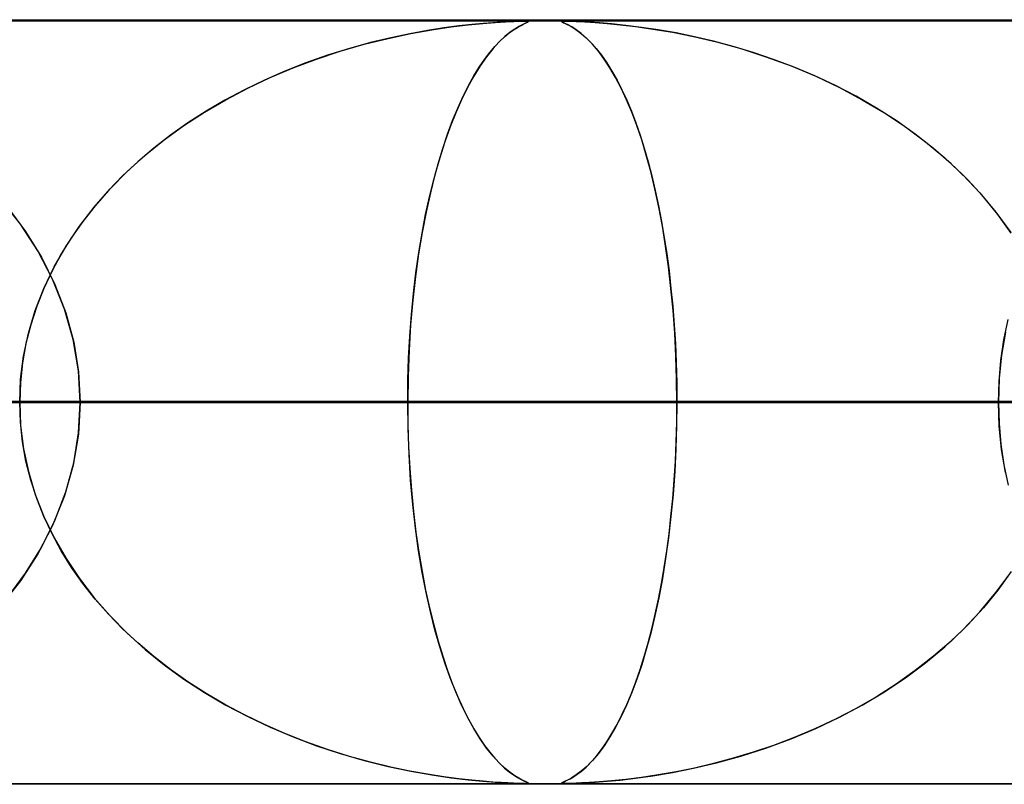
# Model space of a CAD drawing. Header units: millimetres. Extents: x -625 to 625, y -732 to 732.
# Tile 32 of 48: x 83 to 96, y 721 to 732. Entities that reach past the tile are written whole.
import ezdxf

# ---------------------------------------------------------------- set-up
doc = ezdxf.new("R2010")
doc.units = ezdxf.units.MM
doc.layers.add('HIDDEN', color=7, linetype='Continuous')
doc.layers.add('THICK', color=7, linetype='Continuous')

msp = doc.modelspace()

# ---------------------------------------------------------------- linework, layer by layer
at = {"layer": 'HIDDEN'}
for p, q in [((255.284, 731.49), (0, 731.49)), ((501.5, 731.49), (0, 731.49)), ((255.284, 731.49), (0, 731.49)), ((244.666, 731.48), (0, 731.48)), ((89.755, 731.473), (89.665, 731.468)), ((89.722, 731.471), (89.83, 731.477)), ((89.829, 731.477), (89.755, 731.473)), ((89.888, 731.479), (89.829, 731.477)), ((89.83, 731.477), (89.911, 731.479)), ((89.934, 731.48), (89.888, 731.479)), ((89.911, 731.479), (89.968, 731.48)), ((89.968, 731.48), (89.934, 731.48)), ((89.968, 731.48), (90.003, 731.479)), ((89.993, 731.48), (89.968, 731.48)), ((90.01, 731.479), (89.993, 731.48)), ((90.003, 731.479), (90.019, 731.477)), ((90.019, 731.477), (90.01, 731.479)), ((90.013, 731.468), (90.02, 731.473)), ((90.019, 731.477), (90.018, 731.471)), ((90.02, 731.473), (90.019, 731.477)), ((90.461, 731.477), (90.46, 731.473)), ((90.46, 731.473), (90.467, 731.468)), ((90.47, 731.479), (90.461, 731.477)), ((90.461, 731.477), (90.478, 731.479)), ((90.462, 731.471), (90.461, 731.477)), ((90.487, 731.48), (90.47, 731.479)), ((90.478, 731.479), (90.513, 731.48)), ((90.512, 731.48), (90.487, 731.48)), ((90.547, 731.48), (90.512, 731.48)), ((90.513, 731.48), (90.568, 731.479)), ((90.592, 731.479), (90.547, 731.48)), ((90.568, 731.479), (90.648, 731.477)), ((90.648, 731.477), (90.592, 731.479)), ((90.722, 731.473), (90.648, 731.477)), ((90.648, 731.477), (90.76, 731.471)), ((90.82, 731.468), (90.722, 731.473)), ((88.702, 731.359), (88.47, 731.317)), ((88.481, 731.319), (88.758, 731.368)), ((88.917, 731.392), (88.702, 731.359)), ((88.758, 731.368), (89.01, 731.405)), ((89.111, 731.418), (88.917, 731.392)), ((89.01, 731.405), (89.234, 731.432)), ((89.282, 731.437), (89.111, 731.418)), ((89.234, 731.432), (89.426, 731.451)), ((89.431, 731.451), (89.282, 731.437)), ((89.426, 731.451), (89.587, 731.463)), ((89.558, 731.461), (89.431, 731.451)), ((89.665, 731.468), (89.558, 731.461)), ((89.587, 731.463), (89.722, 731.471)), ((89.771, 731.326), (89.828, 731.367)), ((89.844, 731.378), (89.783, 731.335)), ((89.828, 731.367), (89.88, 731.4)), ((89.898, 731.411), (89.844, 731.378)), ((89.88, 731.4), (89.926, 731.426)), ((89.942, 731.434), (89.898, 731.411)), ((89.926, 731.426), (89.964, 731.445)), ((89.976, 731.451), (89.942, 731.434)), ((89.964, 731.445), (89.994, 731.459)), ((90.002, 731.463), (89.976, 731.451)), ((89.994, 731.459), (90.013, 731.468)), ((90.018, 731.471), (90.002, 731.463)), ((90.476, 731.463), (90.462, 731.471)), ((90.467, 731.468), (90.481, 731.461)), ((90.503, 731.451), (90.476, 731.463)), ((90.481, 731.461), (90.503, 731.451)), ((90.503, 731.451), (90.532, 731.437)), ((90.542, 731.432), (90.503, 731.451)), ((90.532, 731.437), (90.568, 731.418)), ((90.591, 731.405), (90.542, 731.432)), ((90.568, 731.418), (90.612, 731.392)), ((90.648, 731.368), (90.591, 731.405)), ((90.612, 731.392), (90.661, 731.359)), ((90.714, 731.319), (90.648, 731.368)), ((90.661, 731.359), (90.717, 731.317)), ((90.76, 731.471), (90.898, 731.463)), ((90.952, 731.459), (90.82, 731.468)), ((90.898, 731.463), (91.052, 731.451)), ((91.113, 731.445), (90.952, 731.459)), ((91.052, 731.451), (91.223, 731.434)), ((91.298, 731.426), (91.113, 731.445)), ((91.223, 731.434), (91.424, 731.411)), ((91.502, 731.4), (91.298, 731.426)), ((91.424, 731.411), (91.653, 731.378)), ((91.723, 731.367), (91.502, 731.4)), ((91.653, 731.378), (91.909, 731.335)), ((91.957, 731.326), (91.723, 731.367)), ((87.871, 731.178), (88.184, 731.256)), ((88.22, 731.264), (87.955, 731.201)), ((88.184, 731.256), (88.481, 731.319)), ((88.47, 731.317), (88.22, 731.264)), ((89.584, 731.149), (89.649, 731.218)), ((89.714, 731.279), (89.639, 731.209)), ((89.649, 731.218), (89.711, 731.277)), ((89.711, 731.277), (89.771, 731.326)), ((89.783, 731.335), (89.714, 731.279)), ((90.786, 731.256), (90.714, 731.319)), ((90.717, 731.317), (90.777, 731.264)), ((90.777, 731.264), (90.841, 731.201)), ((90.862, 731.178), (90.786, 731.256)), ((91.909, 731.335), (92.187, 731.279)), ((92.199, 731.277), (91.957, 731.326)), ((92.187, 731.279), (92.486, 731.209)), ((92.449, 731.218), (92.199, 731.277)), ((92.706, 731.149), (92.449, 731.218)), ((87.246, 730.985), (87.557, 731.088)), ((87.678, 731.124), (87.392, 731.035)), ((87.557, 731.088), (87.871, 731.178)), ((87.955, 731.201), (87.678, 731.124)), ((89.559, 731.121), (89.474, 731.016)), ((89.517, 731.07), (89.584, 731.149)), ((89.639, 731.209), (89.559, 731.121)), ((90.841, 731.201), (90.909, 731.124)), ((90.939, 731.088), (90.862, 731.178)), ((90.909, 731.124), (90.979, 731.035)), ((91.015, 730.985), (90.939, 731.088)), ((92.486, 731.209), (92.803, 731.121)), ((92.968, 731.07), (92.706, 731.149)), ((92.803, 731.121), (93.134, 731.016)), ((86.94, 730.87), (87.246, 730.985)), ((87.392, 731.035), (87.109, 730.936)), ((89.379, 730.879), (89.449, 730.98)), ((89.474, 731.016), (89.389, 730.894)), ((89.449, 730.98), (89.517, 731.07)), ((90.979, 731.035), (91.049, 730.936)), ((91.09, 730.87), (91.015, 730.985)), ((93.234, 730.98), (92.968, 731.07)), ((93.134, 731.016), (93.464, 730.894)), ((93.503, 730.879), (93.234, 730.98)), ((86.64, 730.743), (86.94, 730.87)), ((87.109, 730.936), (86.833, 730.827)), ((89.389, 730.894), (89.306, 730.76)), ((89.309, 730.765), (89.379, 730.879)), ((91.049, 730.936), (91.117, 730.827)), ((91.164, 730.743), (91.09, 730.87)), ((93.464, 730.894), (93.785, 730.76)), ((93.774, 730.765), (93.503, 730.879)), ((86.564, 730.709), (86.302, 730.582)), ((86.346, 730.604), (86.64, 730.743)), ((86.833, 730.827), (86.564, 730.709)), ((89.306, 730.76), (89.225, 730.612)), ((89.238, 730.638), (89.309, 730.765)), ((91.117, 730.827), (91.183, 730.709)), ((91.237, 730.604), (91.164, 730.743)), ((91.183, 730.709), (91.247, 730.582)), ((94.045, 730.638), (93.774, 730.765)), ((93.785, 730.76), (94.096, 730.612)), ((86.302, 730.582), (86.048, 730.447)), ((86.059, 730.453), (86.346, 730.604)), ((89.225, 730.612), (89.146, 730.453)), ((89.167, 730.497), (89.238, 730.638)), ((91.307, 730.453), (91.237, 730.604)), ((91.247, 730.582), (91.31, 730.447)), ((94.315, 730.497), (94.045, 730.638)), ((94.096, 730.612), (94.396, 730.453)), ((85.781, 730.29), (86.059, 730.453)), ((86.048, 730.447), (85.801, 730.302)), ((89.146, 730.453), (89.071, 730.28)), ((89.098, 730.344), (89.167, 730.497)), ((91.376, 730.29), (91.307, 730.453)), ((91.31, 730.447), (91.371, 730.302)), ((94.581, 730.344), (94.315, 730.497)), ((94.396, 730.453), (94.685, 730.28)), ((89.03, 730.179), (89.098, 730.344)), ((94.84, 730.179), (94.581, 730.344)), ((85.511, 730.114), (85.781, 730.29)), ((85.801, 730.302), (85.563, 730.149)), ((89.071, 730.28), (88.998, 730.096)), ((91.371, 730.302), (91.429, 730.149)), ((91.442, 730.114), (91.376, 730.29)), ((94.685, 730.28), (94.961, 730.096)), ((85.252, 729.926), (85.511, 730.114)), ((85.563, 730.149), (85.334, 729.987)), ((88.998, 730.096), (88.928, 729.899)), ((88.964, 730.002), (89.03, 730.179)), ((91.429, 730.149), (91.485, 729.987)), ((91.506, 729.926), (91.442, 730.114)), ((95.09, 730.002), (94.84, 730.179)), ((94.961, 730.096), (95.224, 729.899)), ((85.003, 729.725), (85.252, 729.926)), ((85.334, 729.987), (85.115, 729.818)), ((88.9, 729.814), (88.964, 730.002)), ((91.485, 729.987), (91.539, 729.818)), ((91.567, 729.725), (91.506, 729.926)), ((95.33, 729.814), (95.09, 730.002)), ((85.115, 729.818), (84.906, 729.64)), ((88.839, 729.614), (88.9, 729.814)), ((88.928, 729.899), (88.862, 729.691)), ((91.539, 729.818), (91.59, 729.64)), ((95.224, 729.899), (95.475, 729.691)), ((95.56, 729.614), (95.33, 729.814)), ((84.766, 729.511), (85.003, 729.725)), ((88.862, 729.691), (88.799, 729.469)), ((91.625, 729.511), (91.567, 729.725)), ((95.475, 729.691), (95.712, 729.469)), ((84.906, 729.64), (84.708, 729.455)), ((88.782, 729.403), (88.839, 729.614)), ((91.59, 729.64), (91.639, 729.455)), ((95.777, 729.403), (95.56, 729.614)), ((84.708, 729.455), (84.522, 729.263)), ((84.543, 729.285), (84.766, 729.511)), ((88.799, 729.469), (88.739, 729.232)), ((91.679, 729.285), (91.625, 729.511)), ((91.639, 729.455), (91.684, 729.263)), ((95.712, 729.469), (95.937, 729.232)), ((84.334, 729.047), (84.543, 729.285)), ((88.727, 729.181), (88.782, 729.403)), ((91.73, 729.047), (91.679, 729.285)), ((95.982, 729.181), (95.777, 729.403)), ((83.368, 728.825), (83.108, 729.156)), ((84.522, 729.263), (84.348, 729.065)), ((88.676, 728.948), (88.727, 729.181)), ((88.739, 729.232), (88.683, 728.981)), ((91.684, 729.263), (91.727, 729.065)), ((95.937, 729.232), (96.146, 728.981)), ((96.172, 728.948), (95.982, 729.181)), ((83.204, 729.04), (83.437, 728.725)), ((84.141, 728.796), (84.334, 729.047)), ((84.348, 729.065), (84.187, 728.86)), ((91.727, 729.065), (91.766, 728.86)), ((91.777, 728.796), (91.73, 729.047)), ((88.63, 728.704), (88.676, 728.948)), ((88.683, 728.981), (88.632, 728.715)), ((96.146, 728.981), (96.34, 728.715)), ((96.347, 728.704), (96.172, 728.948)), ((83.596, 728.473), (83.368, 728.825)), ((83.967, 728.535), (84.141, 728.796)), ((84.187, 728.86), (84.039, 728.65)), ((91.766, 728.86), (91.802, 728.65)), ((91.82, 728.535), (91.777, 728.796)), ((83.437, 728.725), (83.644, 728.39)), ((84.039, 728.65), (83.904, 728.433)), ((88.632, 728.715), (88.585, 728.434)), ((88.588, 728.451), (88.63, 728.704)), ((91.802, 728.65), (91.835, 728.433)), ((83.811, 728.264), (83.967, 728.535)), ((91.857, 728.264), (91.82, 728.535)), ((83.791, 728.101), (83.596, 728.473)), ((83.644, 728.39), (83.82, 728.035)), ((83.904, 728.433), (83.783, 728.211)), ((88.585, 728.434), (88.544, 728.138)), ((88.55, 728.188), (88.588, 728.451)), ((91.835, 728.433), (91.864, 728.211)), ((83.676, 727.983), (83.811, 728.264)), ((91.89, 727.983), (91.857, 728.264)), ((83.783, 728.211), (83.675, 727.983)), ((88.544, 728.138), (88.508, 727.829)), ((88.518, 727.917), (88.55, 728.188)), ((91.864, 728.211), (91.89, 727.983)), ((83.947, 727.712), (83.791, 728.101)), ((83.82, 728.035), (83.963, 727.663)), ((83.563, 727.694), (83.676, 727.983)), ((83.675, 727.983), (83.582, 727.748)), ((88.491, 727.639), (88.518, 727.917)), ((91.89, 727.983), (91.913, 727.748)), ((91.918, 727.694), (91.89, 727.983)), ((83.582, 727.748), (83.504, 727.507)), ((88.508, 727.829), (88.48, 727.507)), ((91.913, 727.748), (91.932, 727.507)), ((83.475, 727.397), (83.563, 727.694)), ((84.06, 727.312), (83.947, 727.712)), ((83.963, 727.663), (84.067, 727.28)), ((88.469, 727.356), (88.491, 727.639)), ((91.939, 727.397), (91.918, 727.694)), ((83.504, 727.507), (83.442, 727.26)), ((88.48, 727.507), (88.459, 727.173)), ((91.932, 727.507), (91.947, 727.26)), ((96.251, 727.307), (96.306, 727.574)), ((83.411, 727.096), (83.475, 727.397)), ((88.454, 727.07), (88.469, 727.356)), ((91.955, 727.096), (91.939, 727.397)), ((96.27, 727.41), (96.221, 727.109)), ((83.442, 727.26), (83.397, 727.006)), ((84.129, 726.904), (84.06, 727.312)), ((84.067, 727.28), (84.131, 726.888)), ((91.947, 727.26), (91.958, 727.006)), ((96.212, 727.038), (96.251, 727.307)), ((83.372, 726.793), (83.411, 727.096)), ((88.459, 727.173), (88.446, 726.833)), ((91.964, 726.793), (91.955, 727.096)), ((96.221, 727.109), (96.19, 726.802)), ((83.397, 727.006), (83.369, 726.749)), ((88.445, 726.781), (88.454, 727.07)), ((91.958, 727.006), (91.965, 726.749)), ((96.188, 726.765), (96.212, 727.038)), ((84.152, 726.49), (84.129, 726.904)), ((84.131, 726.888), (84.152, 726.49)), ((88.446, 726.833), (88.442, 726.49)), ((83.36, 726.49), (83.372, 726.793)), ((83.369, 726.749), (83.36, 726.49)), ((88.442, 726.49), (88.445, 726.781)), ((91.967, 726.49), (91.964, 726.793)), ((91.965, 726.749), (91.967, 726.49)), ((96.19, 726.802), (96.18, 726.49)), ((96.18, 726.49), (96.188, 726.765)), ((88.442, 726.49), (0, 726.49)), ((0, 726.49), (88.442, 726.49)), ((101.338, 726.49), (0, 726.49)), ((0, 726.49), (96.256, 726.49)), ((0, 726.49), (101.338, 726.49)), ((96.256, 726.49), (0, 726.49)), ((114.232, 726.49), (0, 726.49)), ((0, 726.49), (109.151, 726.49)), ((0, 726.49), (114.232, 726.49)), ((109.151, 726.49), (0, 726.49)), ((127.127, 726.49), (0, 726.49)), ((0, 726.49), (122.045, 726.49)), ((0, 726.49), (127.127, 726.49)), ((122.045, 726.49), (0, 726.49)), ((140.02, 726.49), (0, 726.49)), ((0, 726.49), (134.939, 726.49)), ((0, 726.49), (140.02, 726.49)), ((134.939, 726.49), (0, 726.49)), ((152.913, 726.49), (0, 726.49)), ((0, 726.49), (147.833, 726.49)), ((0, 726.49), (152.913, 726.49)), ((147.833, 726.49), (0, 726.49)), ((165.807, 726.49), (0, 726.49)), ((0, 726.49), (160.726, 726.49)), ((0, 726.49), (165.807, 726.49)), ((160.726, 726.49), (0, 726.49)), ((178.699, 726.49), (0, 726.49)), ((0, 726.49), (173.619, 726.49)), ((0, 726.49), (178.699, 726.49)), ((173.619, 726.49), (0, 726.49)), ((191.592, 726.49), (0, 726.49)), ((0, 726.49), (186.511, 726.49)), ((0, 726.49), (191.592, 726.49)), ((186.511, 726.49), (0, 726.49)), ((204.484, 726.49), (0, 726.49)), ((0, 726.49), (199.404, 726.49)), ((0, 726.49), (204.484, 726.49)), ((199.404, 726.49), (0, 726.49)), ((217.377, 726.49), (0, 726.49)), ((0, 726.49), (212.296, 726.49)), ((0, 726.49), (217.377, 726.49)), ((212.296, 726.49), (0, 726.49)), ((230.269, 726.49), (0, 726.49)), ((0, 726.49), (225.189, 726.49)), ((0, 726.49), (230.269, 726.49)), ((225.189, 726.49), (0, 726.49)), ((243.161, 726.49), (0, 726.49)), ((0, 726.49), (238.081, 726.49)), ((0, 726.49), (243.161, 726.49)), ((238.081, 726.49), (0, 726.49)), ((53.263, 726.49), (96.18, 726.49)), ((96.18, 726.49), (53.263, 726.49)), ((106.172, 726.49), (58.35, 726.49)), ((58.35, 726.49), (106.172, 726.49)), ((66.169, 726.49), (121.532, 726.49)), ((121.532, 726.49), (66.169, 726.49)), ((131.52, 726.49), (71.253, 726.49)), ((71.253, 726.49), (131.52, 726.49)), ((79.069, 726.49), (146.875, 726.49)), ((146.875, 726.49), (79.069, 726.49)), ((96.18, 726.49), (80.81, 726.49)), ((80.81, 726.49), (96.18, 726.49)), ((83.36, 726.49), (83.372, 726.187)), ((83.369, 726.231), (83.36, 726.49)), ((84.152, 726.49), (84.129, 726.076)), ((84.131, 726.092), (84.152, 726.49)), ((156.86, 726.49), (84.152, 726.49)), ((84.152, 726.49), (156.86, 726.49)), ((84.152, 726.49), (91.967, 726.49)), ((91.967, 726.49), (84.152, 726.49)), ((88.446, 726.147), (88.442, 726.49)), ((88.442, 726.49), (88.445, 726.199)), ((96.256, 726.49), (88.442, 726.49)), ((88.442, 726.49), (96.256, 726.49)), ((91.967, 726.49), (91.964, 726.187)), ((91.965, 726.231), (91.967, 726.49)), ((91.967, 726.49), (172.212, 726.49)), ((172.212, 726.49), (91.967, 726.49)), ((96.18, 726.49), (96.188, 726.215)), ((96.19, 726.178), (96.18, 726.49)), ((83.397, 725.974), (83.369, 726.231)), ((83.372, 726.187), (83.411, 725.884)), ((88.445, 726.199), (88.454, 725.91)), ((91.964, 726.187), (91.955, 725.884)), ((91.958, 725.974), (91.965, 726.231)), ((96.188, 726.215), (96.212, 725.943)), ((84.129, 726.076), (84.06, 725.668)), ((84.067, 725.7), (84.131, 726.092)), ((88.459, 725.807), (88.446, 726.147)), ((96.221, 725.871), (96.19, 726.178)), ((83.442, 725.72), (83.397, 725.974)), ((91.947, 725.72), (91.958, 725.974)), ((96.212, 725.943), (96.251, 725.673)), ((83.411, 725.884), (83.475, 725.583)), ((88.454, 725.91), (88.469, 725.624)), ((88.48, 725.473), (88.459, 725.807)), ((91.955, 725.884), (91.939, 725.583)), ((96.27, 725.57), (96.221, 725.871)), ((83.504, 725.473), (83.442, 725.72)), ((83.963, 725.317), (84.067, 725.7)), ((91.932, 725.473), (91.947, 725.72)), ((96.251, 725.673), (96.306, 725.406)), ((83.475, 725.583), (83.563, 725.286)), ((84.06, 725.668), (83.947, 725.268)), ((88.469, 725.624), (88.491, 725.341)), ((91.939, 725.583), (91.918, 725.286)), ((83.582, 725.232), (83.504, 725.473)), ((88.508, 725.151), (88.48, 725.473)), ((91.913, 725.232), (91.932, 725.473)), ((83.563, 725.286), (83.676, 724.997)), ((83.82, 724.945), (83.963, 725.317)), ((88.491, 725.341), (88.518, 725.063)), ((91.918, 725.286), (91.89, 724.997)), ((83.675, 724.997), (83.582, 725.232)), ((83.947, 725.268), (83.791, 724.879)), ((91.89, 724.997), (91.913, 725.232)), ((88.544, 724.842), (88.508, 725.151)), ((88.518, 725.063), (88.55, 724.792)), ((83.644, 724.59), (83.82, 724.945)), ((83.783, 724.769), (83.675, 724.997)), ((83.676, 724.997), (83.811, 724.716)), ((91.89, 724.997), (91.857, 724.716)), ((91.864, 724.769), (91.89, 724.997)), ((83.791, 724.879), (83.596, 724.507)), ((83.904, 724.547), (83.783, 724.769)), ((88.585, 724.546), (88.544, 724.842)), ((88.55, 724.792), (88.588, 724.53)), ((91.835, 724.547), (91.864, 724.769)), ((83.811, 724.716), (83.967, 724.445)), ((91.857, 724.716), (91.82, 724.445)), ((83.437, 724.255), (83.644, 724.59)), ((84.039, 724.33), (83.904, 724.547)), ((88.632, 724.265), (88.585, 724.546)), ((88.588, 724.53), (88.63, 724.276)), ((91.802, 724.33), (91.835, 724.547)), ((83.596, 724.507), (83.368, 724.155)), ((83.967, 724.445), (84.141, 724.184)), ((91.82, 724.445), (91.777, 724.184)), ((83.204, 723.94), (83.437, 724.255)), ((84.187, 724.12), (84.039, 724.33)), ((88.63, 724.276), (88.676, 724.032)), ((88.683, 723.999), (88.632, 724.265)), ((91.766, 724.12), (91.802, 724.33)), ((96.146, 723.999), (96.34, 724.265)), ((96.347, 724.276), (96.172, 724.032)), ((83.368, 724.155), (83.108, 723.824)), ((84.141, 724.184), (84.334, 723.933)), ((91.777, 724.184), (91.73, 723.933)), ((84.348, 723.915), (84.187, 724.12)), ((88.676, 724.032), (88.727, 723.799)), ((88.739, 723.748), (88.683, 723.999)), ((91.727, 723.915), (91.766, 724.12)), ((95.937, 723.748), (96.146, 723.999)), ((96.172, 724.032), (95.982, 723.799)), ((84.334, 723.933), (84.543, 723.695)), ((84.522, 723.717), (84.348, 723.915)), ((91.73, 723.933), (91.679, 723.695)), ((91.684, 723.717), (91.727, 723.915)), ((88.727, 723.799), (88.782, 723.577)), ((88.799, 723.511), (88.739, 723.748)), ((95.712, 723.511), (95.937, 723.748)), ((95.982, 723.799), (95.777, 723.577)), ((84.708, 723.525), (84.522, 723.717)), ((84.543, 723.695), (84.766, 723.469)), ((91.679, 723.695), (91.625, 723.469)), ((91.639, 723.525), (91.684, 723.717)), ((84.906, 723.34), (84.708, 723.525)), ((88.782, 723.577), (88.839, 723.366)), ((88.862, 723.289), (88.799, 723.511)), ((91.59, 723.34), (91.639, 723.525)), ((95.475, 723.289), (95.712, 723.511)), ((95.777, 723.577), (95.56, 723.366)), ((84.766, 723.469), (85.003, 723.255)), ((88.839, 723.366), (88.9, 723.166)), ((91.625, 723.469), (91.567, 723.255)), ((95.56, 723.366), (95.33, 723.166)), ((85.115, 723.162), (84.906, 723.34)), ((85.003, 723.255), (85.252, 723.054)), ((88.928, 723.081), (88.862, 723.289)), ((91.567, 723.255), (91.506, 723.054)), ((91.539, 723.162), (91.59, 723.34)), ((95.224, 723.081), (95.475, 723.289)), ((85.334, 722.993), (85.115, 723.162)), ((88.9, 723.166), (88.964, 722.978)), ((91.485, 722.993), (91.539, 723.162)), ((95.33, 723.166), (95.09, 722.978)), ((85.252, 723.054), (85.511, 722.866)), ((85.563, 722.831), (85.334, 722.993)), ((88.998, 722.884), (88.928, 723.081)), ((88.964, 722.978), (89.03, 722.801)), ((91.429, 722.831), (91.485, 722.993)), ((91.506, 723.054), (91.442, 722.866)), ((95.09, 722.978), (94.84, 722.801)), ((94.961, 722.884), (95.224, 723.081)), ((85.511, 722.866), (85.781, 722.69)), ((89.071, 722.7), (88.998, 722.884)), ((91.442, 722.866), (91.376, 722.69)), ((94.685, 722.7), (94.961, 722.884)), ((85.801, 722.678), (85.563, 722.831)), ((89.03, 722.801), (89.098, 722.636)), ((91.371, 722.678), (91.429, 722.831)), ((94.84, 722.801), (94.581, 722.636)), ((85.781, 722.69), (86.059, 722.527)), ((86.048, 722.533), (85.801, 722.678)), ((89.146, 722.527), (89.071, 722.7)), ((89.098, 722.636), (89.167, 722.483)), ((91.376, 722.69), (91.307, 722.527)), ((91.31, 722.533), (91.371, 722.678)), ((94.581, 722.636), (94.315, 722.483)), ((94.396, 722.527), (94.685, 722.7)), ((86.302, 722.398), (86.048, 722.533)), ((86.059, 722.527), (86.346, 722.376)), ((89.225, 722.368), (89.146, 722.527)), ((89.167, 722.483), (89.238, 722.342)), ((91.307, 722.527), (91.237, 722.376)), ((91.247, 722.398), (91.31, 722.533)), ((94.315, 722.483), (94.045, 722.342)), ((94.096, 722.368), (94.396, 722.527)), ((86.564, 722.271), (86.302, 722.398)), ((86.346, 722.376), (86.64, 722.237)), ((89.306, 722.22), (89.225, 722.368)), ((89.238, 722.342), (89.309, 722.215)), ((91.237, 722.376), (91.164, 722.237)), ((91.183, 722.271), (91.247, 722.398)), ((94.045, 722.342), (93.774, 722.215)), ((93.785, 722.22), (94.096, 722.368)), ((86.833, 722.153), (86.564, 722.271)), ((86.64, 722.237), (86.94, 722.11)), ((89.389, 722.086), (89.306, 722.22)), ((89.309, 722.215), (89.379, 722.101)), ((91.164, 722.237), (91.09, 722.11)), ((91.117, 722.153), (91.183, 722.271)), ((93.464, 722.086), (93.785, 722.22)), ((93.774, 722.215), (93.503, 722.101)), ((87.109, 722.044), (86.833, 722.153)), ((86.94, 722.11), (87.246, 721.995)), ((89.379, 722.101), (89.449, 722)), ((89.474, 721.964), (89.389, 722.086)), ((91.09, 722.11), (91.015, 721.995)), ((91.049, 722.044), (91.117, 722.153)), ((93.134, 721.964), (93.464, 722.086)), ((93.503, 722.101), (93.234, 722)), ((87.392, 721.945), (87.109, 722.044)), ((87.246, 721.995), (87.557, 721.892)), ((87.678, 721.856), (87.392, 721.945)), ((89.449, 722), (89.517, 721.91)), ((89.559, 721.859), (89.474, 721.964)), ((90.909, 721.856), (90.979, 721.945)), ((91.015, 721.995), (90.939, 721.892)), ((90.979, 721.945), (91.049, 722.044)), ((92.803, 721.859), (93.134, 721.964)), ((93.234, 722), (92.968, 721.91)), ((87.557, 721.892), (87.871, 721.802)), ((87.955, 721.779), (87.678, 721.856)), ((87.871, 721.802), (88.184, 721.724)), ((89.517, 721.91), (89.584, 721.831)), ((89.639, 721.771), (89.559, 721.859)), ((89.584, 721.831), (89.649, 721.762)), ((90.862, 721.802), (90.786, 721.724)), ((90.841, 721.779), (90.909, 721.856)), ((90.939, 721.892), (90.862, 721.802)), ((92.706, 721.831), (92.449, 721.762)), ((92.486, 721.771), (92.803, 721.859)), ((92.968, 721.91), (92.706, 721.831)), ((88.22, 721.716), (87.955, 721.779)), ((88.184, 721.724), (88.481, 721.661)), ((88.47, 721.663), (88.22, 721.716)), ((89.714, 721.701), (89.639, 721.771)), ((89.649, 721.762), (89.711, 721.703)), ((89.711, 721.703), (89.771, 721.654)), ((89.783, 721.645), (89.714, 721.701)), ((90.786, 721.724), (90.714, 721.661)), ((90.717, 721.663), (90.777, 721.716)), ((90.777, 721.716), (90.841, 721.779)), ((91.909, 721.645), (92.187, 721.701)), ((92.199, 721.703), (91.957, 721.654)), ((92.187, 721.701), (92.486, 721.771)), ((92.449, 721.762), (92.199, 721.703)), ((88.702, 721.621), (88.47, 721.663)), ((88.481, 721.661), (88.758, 721.612)), ((88.917, 721.588), (88.702, 721.621)), ((88.758, 721.612), (89.01, 721.575)), ((89.111, 721.562), (88.917, 721.588)), ((89.01, 721.575), (89.234, 721.548)), ((89.282, 721.543), (89.111, 721.562)), ((89.234, 721.548), (89.426, 721.529)), ((89.771, 721.654), (89.828, 721.613)), ((89.844, 721.602), (89.783, 721.645)), ((89.828, 721.613), (89.88, 721.58)), ((89.898, 721.569), (89.844, 721.602)), ((89.88, 721.58), (89.926, 721.554)), ((89.942, 721.546), (89.898, 721.569)), ((89.926, 721.554), (89.964, 721.535)), ((89.976, 721.529), (89.942, 721.546)), ((90.542, 721.548), (90.503, 721.529)), ((90.532, 721.543), (90.568, 721.562)), ((90.591, 721.575), (90.542, 721.548)), ((90.568, 721.562), (90.612, 721.588)), ((90.648, 721.612), (90.591, 721.575)), ((90.612, 721.588), (90.661, 721.621)), ((90.714, 721.661), (90.648, 721.612)), ((90.661, 721.621), (90.717, 721.663)), ((91.052, 721.529), (91.223, 721.546)), ((91.298, 721.554), (91.113, 721.535)), ((91.223, 721.546), (91.424, 721.569)), ((91.502, 721.58), (91.298, 721.554)), ((91.424, 721.569), (91.653, 721.602)), ((91.723, 721.613), (91.502, 721.58)), ((91.653, 721.602), (91.909, 721.645)), ((91.957, 721.654), (91.723, 721.613)), ((0, 721.5), (244.666, 721.5)), ((255.284, 721.49), (0, 721.49)), ((501.5, 721.49), (0, 721.49)), ((255.284, 721.49), (0, 721.49)), ((51.838, 721.5), (101.3, 721.5)), ((64.729, 721.5), (126.625, 721.5)), ((77.621, 721.5), (151.95, 721.5)), ((89.431, 721.529), (89.282, 721.543)), ((89.426, 721.529), (89.587, 721.517)), ((89.558, 721.519), (89.431, 721.529)), ((89.665, 721.512), (89.558, 721.519)), ((89.587, 721.517), (89.722, 721.509)), ((89.755, 721.507), (89.665, 721.512)), ((89.722, 721.509), (89.83, 721.503)), ((89.829, 721.503), (89.755, 721.507)), ((89.888, 721.501), (89.829, 721.503)), ((89.83, 721.503), (89.911, 721.501)), ((89.934, 721.5), (89.888, 721.501)), ((89.911, 721.501), (89.968, 721.5)), ((89.968, 721.5), (89.934, 721.5)), ((89.964, 721.535), (89.994, 721.521)), ((89.968, 721.5), (90.003, 721.501)), ((89.993, 721.5), (89.968, 721.5)), ((90.002, 721.517), (89.976, 721.529)), ((90.01, 721.501), (89.993, 721.5)), ((89.994, 721.521), (90.013, 721.512)), ((90.018, 721.509), (90.002, 721.517)), ((90.003, 721.501), (90.019, 721.503)), ((90.019, 721.503), (90.01, 721.501)), ((90.013, 721.512), (90.02, 721.507)), ((90.019, 721.503), (90.018, 721.509)), ((90.02, 721.507), (90.019, 721.503)), ((90.46, 721.507), (90.467, 721.512)), ((90.461, 721.503), (90.46, 721.507)), ((90.462, 721.509), (90.461, 721.503)), ((90.47, 721.501), (90.461, 721.503)), ((90.461, 721.503), (90.478, 721.501)), ((90.476, 721.517), (90.462, 721.509)), ((90.467, 721.512), (90.481, 721.519)), ((90.487, 721.5), (90.47, 721.501)), ((90.503, 721.529), (90.476, 721.517)), ((90.478, 721.501), (90.513, 721.5)), ((90.481, 721.519), (90.503, 721.529)), ((90.512, 721.5), (90.487, 721.5)), ((90.503, 721.529), (90.532, 721.543)), ((90.547, 721.5), (90.512, 721.5)), ((90.512, 721.5), (177.275, 721.5)), ((90.513, 721.5), (90.568, 721.501)), ((90.592, 721.501), (90.547, 721.5)), ((90.568, 721.501), (90.648, 721.503)), ((90.648, 721.503), (90.592, 721.501)), ((90.648, 721.503), (90.76, 721.509)), ((90.722, 721.507), (90.648, 721.503)), ((90.82, 721.512), (90.722, 721.507)), ((90.76, 721.509), (90.898, 721.517)), ((90.952, 721.521), (90.82, 721.512)), ((90.898, 721.517), (91.052, 721.529)), ((91.113, 721.535), (90.952, 721.521))]:
    msp.add_line(p, q, dxfattribs=at)
at = {"layer": 'THICK'}
for p, q in [((0, 731.5), (556.5, 731.5)), ((556.5, 726.5), (0, 726.5))]:
    msp.add_line(p, q, dxfattribs=at)

doc.saveas('drawing.dxf')
